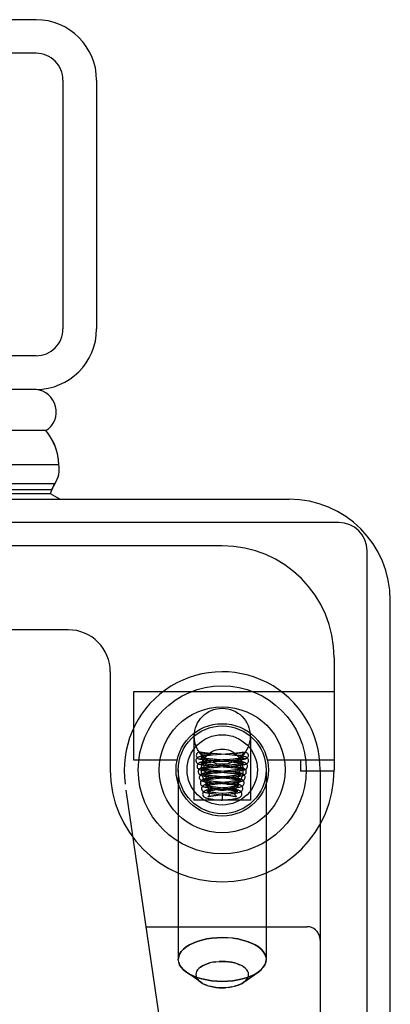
# Model space of a CAD drawing. Header units: inches. Extents: x 0 to 227, y 0 to 147.
# Tile 36 of 256: x 100.012 to 100.839, y 25.039 to 27.236. Entities that reach past the tile are written whole.
import ezdxf

# ---------------------------------------------------------------- set-up
doc = ezdxf.new("R2010")
doc.units = ezdxf.units.IN
doc.header["$LTSCALE"] = 12.466667
doc.header["$MEASUREMENT"] = 0
doc.linetypes.add('HIDDEN', pattern=[0.2, 0.1, -0.1])
doc.layers.get('0').update_dxf_attribs({"linetype": 'CONTINUOUS'})
doc.layers.add('RIGHTHAND_DOOR_ASSEMBLY', color=7, linetype='CONTINUOUS')

msp = doc.modelspace()

# ---------------------------------------------------------------- linework, layer by layer
at = {"color": 3, "linetype": 'Continuous'}
for p, q in [((99.1412, 26.1657), (100.6132, 26.1657)), ((100.8392, 8.3917), (100.8392, 25.9397))]:
    msp.add_line(p, q, dxfattribs=at)
at = {"color": 7, "linetype": 'Continuous'}
for p, q in [((100.7242, 26.1137), (99.1355, 26.1137)), ((100.7872, 8.2807), (100.7872, 26.0507))]:
    msp.add_line(p, q, dxfattribs=at)
at = {"color": 3, "linetype": 'Continuous'}
msp.add_arc((100.6132, 25.9397), 0.226, 0, 90, dxfattribs=at)
at = {"color": 7, "linetype": 'Continuous'}
msp.add_arc((100.7242, 26.0507), 0.063, 0, 90, dxfattribs=at)
at = {"layer": 'RIGHTHAND_DOOR_ASSEMBLY', "color": 3, "linetype": 'Continuous'}
for p, q in [((100.0484, 27.2357), (71.5059, 27.2357)), ((100.1834, 27.1007), (100.1834, 26.5457)), ((100.0484, 26.4107), (71.5059, 26.4107))]:
    msp.add_line(p, q, dxfattribs=at)
at = {"layer": 'RIGHTHAND_DOOR_ASSEMBLY', "color": 8, "linetype": 'HIDDEN'}
for p, q in [((100.0484, 27.1607), (71.5059, 27.1607)), ((100.1084, 27.1007), (100.1084, 26.5457)), ((100.0484, 26.4857), (71.5059, 26.4857)), ((100.4639, 26.0617), (99.3377, 26.0617)), ((100.1202, 25.8742), (99.4652, 25.8742)), ((100.7139, 25.8117), (100.7139, 25.5617)), ((100.2139, 25.7804), (100.2139, 25.5617)), ((100.7139, 25.7357), (100.2659, 25.7357)), ((100.2659, 25.7357), (100.2659, 25.5837)), ((100.4004, 25.6367), (100.4004, 25.4937)), ((100.5274, 25.6367), (100.5274, 25.4937)), ((100.4153, 25.6008), (100.4148, 25.6009)), ((100.4214, 25.5996), (100.4226, 25.5994)), ((100.4259, 25.5988), (100.4264, 25.5987)), ((100.4264, 25.5987), (100.4296, 25.5982)), ((100.4296, 25.5982), (100.4307, 25.598)), ((100.4307, 25.598), (100.4318, 25.5978)), ((100.4318, 25.5978), (100.4325, 25.5977)), ((100.4325, 25.5977), (100.4332, 25.5975)), ((100.4523, 25.5971), (100.4415, 25.5979)), ((100.4809, 25.5975), (100.4515, 25.5952)), ((100.4884, 25.5981), (100.4809, 25.5975)), ((100.4955, 25.5987), (100.4884, 25.5981)), ((100.4954, 25.5977), (100.4947, 25.5975)), ((100.4961, 25.5978), (100.4954, 25.5977)), ((100.4972, 25.598), (100.4961, 25.5978)), ((100.4987, 25.5982), (100.4972, 25.598)), ((100.5041, 25.5992), (100.4987, 25.5982)), ((100.5059, 25.5995), (100.5041, 25.5992)), ((100.5071, 25.5997), (100.5059, 25.5995)), ((100.5083, 25.5999), (100.5071, 25.5997)), ((100.5126, 25.6008), (100.5131, 25.6009)), ((100.2659, 25.5837), (100.3633, 25.5837)), ((100.4202, 25.5937), (100.4202, 25.5944)), ((100.4236, 25.5944), (100.4226, 25.5944)), ((100.4247, 25.5944), (100.4236, 25.5944)), ((100.4257, 25.5944), (100.4247, 25.5944)), ((100.4267, 25.5944), (100.4257, 25.5944)), ((100.4277, 25.5944), (100.4267, 25.5944)), ((100.4286, 25.5945), (100.4277, 25.5944)), ((100.4295, 25.5945), (100.4286, 25.5945)), ((100.4303, 25.5945), (100.4295, 25.5945)), ((100.4302, 25.5784), (100.4342, 25.5788)), ((100.431, 25.5946), (100.4303, 25.5945)), ((100.436, 25.5939), (100.4307, 25.5934)), ((100.4327, 25.5947), (100.4321, 25.5946)), ((100.4332, 25.5947), (100.4327, 25.5947)), ((100.4337, 25.5947), (100.4332, 25.5947)), ((100.4342, 25.5948), (100.4337, 25.5947)), ((100.4346, 25.5948), (100.4342, 25.5948)), ((100.4342, 25.5788), (100.4385, 25.5792)), ((100.4399, 25.5817), (100.4343, 25.5811)), ((100.435, 25.5948), (100.4346, 25.5948)), ((100.4354, 25.5949), (100.435, 25.5948)), ((100.4418, 25.5944), (100.436, 25.5939)), ((100.4374, 25.5833), (100.4436, 25.5828)), ((100.4385, 25.5792), (100.4433, 25.5796)), ((100.4459, 25.5822), (100.4399, 25.5817)), ((100.4515, 25.5952), (100.4418, 25.5944)), ((100.4508, 25.5847), (100.4428, 25.5854)), ((100.4433, 25.5796), (100.4512, 25.5802)), ((100.4436, 25.5828), (100.477, 25.5802)), ((100.4583, 25.5832), (100.4459, 25.5822)), ((100.4781, 25.5825), (100.4508, 25.5847)), ((100.48, 25.5949), (100.4523, 25.5971)), ((100.477, 25.5802), (100.485, 25.5796)), ((100.4842, 25.582), (100.4781, 25.5825)), ((100.4783, 25.5823), (100.4875, 25.5831)), ((100.4861, 25.5944), (100.48, 25.5949)), ((100.4884, 25.5857), (100.4811, 25.5851)), ((100.485, 25.5796), (100.4898, 25.5791)), ((100.4875, 25.5831), (100.4934, 25.5836)), ((100.4928, 25.5861), (100.4884, 25.5857)), ((100.4968, 25.5865), (100.4928, 25.5861)), ((100.4929, 25.5948), (100.4933, 25.5948)), ((100.4933, 25.5948), (100.4937, 25.5948)), ((100.4934, 25.5836), (100.499, 25.5841)), ((100.4937, 25.5948), (100.4942, 25.5947)), ((100.4942, 25.5947), (100.4947, 25.5947)), ((100.4947, 25.5947), (100.4952, 25.5947)), ((100.4952, 25.5947), (100.4958, 25.5946)), ((100.4958, 25.5946), (100.4965, 25.5946)), ((100.4965, 25.5946), (100.4972, 25.5945)), ((100.4972, 25.5945), (100.498, 25.5945)), ((100.498, 25.5945), (100.4989, 25.5945)), ((100.4989, 25.5945), (100.4998, 25.5945)), ((100.4998, 25.5945), (100.5007, 25.5944)), ((100.5022, 25.5944), (100.5032, 25.5944)), ((100.5032, 25.5944), (100.5043, 25.5944)), ((100.5043, 25.5944), (100.5053, 25.5944)), ((100.5053, 25.5944), (100.5063, 25.5944)), ((100.5077, 25.5937), (100.5077, 25.5944)), ((100.5646, 25.5837), (100.7139, 25.5837)), ((100.6389, 25.5837), (100.6389, 25.5587)), ((100.3659, 25.5617), (100.3659, 25.1386)), ((100.4342, 25.5712), (100.4394, 25.5707)), ((100.4348, 25.5662), (100.4395, 25.5667)), ((100.443, 25.5693), (100.4371, 25.5688)), ((100.4371, 25.5538), (100.4413, 25.5542)), ((100.4432, 25.573), (100.4386, 25.5734)), ((100.4394, 25.5707), (100.445, 25.5703)), ((100.4395, 25.5667), (100.4446, 25.5671)), ((100.446, 25.557), (100.4401, 25.5564)), ((100.4413, 25.5542), (100.4458, 25.5547)), ((100.4492, 25.5699), (100.443, 25.5693)), ((100.4508, 25.5723), (100.4432, 25.573)), ((100.4446, 25.5671), (100.4533, 25.5679)), ((100.445, 25.5703), (100.474, 25.5679)), ((100.4458, 25.5547), (100.4534, 25.5553)), ((100.4521, 25.5576), (100.446, 25.557)), ((100.4467, 25.5577), (100.4746, 25.5553)), ((100.4777, 25.57), (100.4508, 25.5723)), ((100.4754, 25.5597), (100.4521, 25.5576)), ((100.474, 25.5679), (100.4832, 25.5671)), ((100.4829, 25.5604), (100.4754, 25.5597)), ((100.4861, 25.5731), (100.4787, 25.5724)), ((100.4811, 25.5701), (100.4893, 25.5708)), ((100.4821, 25.5578), (100.4878, 25.5583)), ((100.4875, 25.5608), (100.4829, 25.5604)), ((100.4906, 25.5735), (100.4861, 25.5731)), ((100.4917, 25.5613), (100.4875, 25.5608)), ((100.4878, 25.5583), (100.4931, 25.5588)), ((100.4893, 25.5708), (100.4943, 25.5713)), ((100.4947, 25.5739), (100.4906, 25.5735)), ((100.4943, 25.5713), (100.4988, 25.5717)), ((100.5619, 25.5617), (100.5619, 25.1386)), ((100.7139, 25.5587), (100.6389, 25.5587)), ((100.6827, 25.5617), (100.6827, 23.8448)), ((100.4398, 25.5414), (100.4443, 25.5419)), ((100.4416, 25.5458), (100.4468, 25.5453)), ((100.4464, 25.5479), (100.442, 25.5483)), ((100.4482, 25.5446), (100.4428, 25.5441)), ((100.4443, 25.5419), (100.4493, 25.5424)), ((100.4488, 25.5352), (100.4444, 25.5357)), ((100.4445, 25.5331), (100.4503, 25.5325)), ((100.45, 25.5322), (100.4446, 25.5316)), ((100.4512, 25.5474), (100.4464, 25.5479)), ((100.4468, 25.5453), (100.4735, 25.5429)), ((100.4566, 25.5455), (100.4482, 25.5446)), ((100.4535, 25.5347), (100.4488, 25.5352)), ((100.4493, 25.5424), (100.4575, 25.5432)), ((100.4583, 25.5331), (100.45, 25.5322)), ((100.4503, 25.5325), (100.4723, 25.5304)), ((100.4763, 25.545), (100.4512, 25.5474)), ((100.453, 25.5302), (100.4776, 25.5325)), ((100.4749, 25.5326), (100.4535, 25.5347)), ((100.4715, 25.5344), (100.4583, 25.5331)), ((100.4786, 25.5351), (100.4715, 25.5344)), ((100.4806, 25.5478), (100.4732, 25.547)), ((100.4735, 25.5429), (100.4807, 25.5422)), ((100.4776, 25.5325), (100.4834, 25.5331)), ((100.4829, 25.5356), (100.4786, 25.5351)), ((100.4851, 25.5482), (100.4806, 25.5478)), ((100.4807, 25.5422), (100.485, 25.5418)), ((100.4817, 25.5453), (100.4873, 25.5459)), ((100.4869, 25.5361), (100.4829, 25.5356)), ((100.4834, 25.5331), (100.4887, 25.5337)), ((100.4892, 25.5487), (100.4851, 25.5482)), ((100.4873, 25.5459), (100.4925, 25.5464)), ((100.4308, 24.2831), (100.2475, 25.5299)), ((100.4428, 25.5291), (100.4476, 25.5296)), ((100.4437, 25.5166), (100.4476, 25.517)), ((100.4532, 25.52), (100.4475, 25.5194)), ((100.4476, 25.5296), (100.453, 25.5302)), ((100.4476, 25.517), (100.4518, 25.5175)), ((100.4493, 25.5202), (100.4724, 25.5179)), ((100.4547, 25.5222), (100.4495, 25.5227)), ((100.4518, 25.5175), (100.4586, 25.5182)), ((100.4727, 25.5202), (100.4547, 25.5222)), ((100.4639, 25.5087), (100.4547, 25.5097)), ((100.474, 25.5098), (100.4639, 25.5087)), ((100.4723, 25.5304), (100.4752, 25.5301)), ((100.4724, 25.5179), (100.4775, 25.5173)), ((100.4736, 25.5197), (100.4815, 25.5205)), ((100.4783, 25.5103), (100.474, 25.5098)), ((100.4752, 25.5301), (100.4806, 25.5296)), ((100.4806, 25.523), (100.4757, 25.5224)), ((100.4823, 25.5108), (100.4783, 25.5103)), ((100.4815, 25.5205), (100.4866, 25.5211)), ((100.5274, 25.4937), (100.4004, 25.4937)), ((100.4495, 25.5046), (100.454, 25.5051)), ((100.4506, 25.5077), (100.4706, 25.5055)), ((100.452, 25.4951), (100.4618, 25.494)), ((100.454, 25.5051), (100.4614, 25.506)), ((100.4618, 25.494), (100.4639, 25.4937)), ((100.4639, 25.5087), (100.4639, 25.4937)), ((100.4639, 25.4937), (100.4766, 25.4952)), ((100.4706, 25.5055), (100.4757, 25.5049)), ((100.4777, 25.5077), (100.483, 25.5083)), ((100.2943, 25.2117), (100.6527, 25.2117)), ((100.4639, 25.1876), (100.4758, 25.1872)), ((100.4639, 25.1343), (100.4568, 25.1341)), ((100.4975, 25.1291), (100.5031, 25.1269)), ((100.5507, 25.1158), (100.544, 25.1103)), ((100.4158, 25.0878), (100.3839, 25.1103)), ((100.5121, 25.0878), (100.544, 25.1103)), ((100.4198, 25.0852), (100.4158, 25.0878)), ((100.4304, 25.0805), (100.4248, 25.0827)), ((100.4639, 25.0753), (100.4711, 25.0755)), ((100.5162, 25.0911), (100.5121, 25.0878))]:
    msp.add_line(p, q, dxfattribs=at)
at = {"layer": 'RIGHTHAND_DOOR_ASSEMBLY', "color": 7, "linetype": 'Continuous'}
for p, q in [((100.0704, 26.3186), (85.7792, 26.3186)), ((85.7792, 26.2434), (100.0988, 26.2434)), ((100.0899, 26.2), (85.7792, 26.2)), ((100.0831, 26.1863), (100.0854, 26.1905)), ((100.0854, 26.1905), (100.0867, 26.1931)), ((100.0867, 26.1931), (100.0881, 26.1961)), ((100.0881, 26.1961), (100.0899, 26.2)), ((100.0831, 26.1863), (85.7792, 26.1863)), ((100.0808, 26.1776), (85.7792, 26.1776)), ((100.1015, 26.1657), (100.0808, 26.1776))]:
    msp.add_line(p, q, dxfattribs=at)
msp.add_lwpolyline([(100.0988, 26.2434), (100.0985, 26.2512), (100.0976, 26.259), (100.0962, 26.2667), (100.0942, 26.2744), (100.0916, 26.2821), (100.0884, 26.2896), (100.0848, 26.297), (100.0805, 26.3044), (100.0757, 26.3116), (100.0704, 26.3186)], dxfattribs=at)
at = {"layer": 'RIGHTHAND_DOOR_ASSEMBLY', "color": 8, "linetype": 'HIDDEN'}
for points in [[(100.4148, 25.6009), (100.4136, 25.6011), (100.412, 25.6011), (100.4104, 25.6006), (100.4089, 25.5998), (100.4077, 25.5986), (100.4067, 25.5971), (100.4062, 25.5955), (100.4059, 25.5937)], [(100.4415, 25.5979), (100.4346, 25.5985), (100.4313, 25.5988), (100.4281, 25.5991), (100.4252, 25.5994), (100.4224, 25.5998), (100.4199, 25.6001), (100.4176, 25.6004), (100.4158, 25.6007), (100.4148, 25.601)], [(100.4153, 25.6008), (100.4159, 25.6007), (100.4165, 25.6005), (100.4171, 25.6004), (100.4177, 25.6003), (100.4183, 25.6001), (100.4189, 25.6), (100.4196, 25.5999), (100.4202, 25.5998), (100.4214, 25.5996)], [(100.4153, 25.6008), (100.4164, 25.5991), (100.4176, 25.5975), (100.4189, 25.5959), (100.4202, 25.5944)], [(100.4226, 25.5994), (100.4232, 25.5993), (100.4259, 25.5988)], [(100.4332, 25.5975), (100.4338, 25.5974), (100.4341, 25.5973), (100.4344, 25.5973), (100.4348, 25.5972), (100.4351, 25.5971), (100.4354, 25.5971), (100.4357, 25.597), (100.436, 25.5969), (100.4362, 25.5969), (100.4365, 25.5968), (100.4368, 25.5967), (100.437, 25.5966), (100.4373, 25.5966), (100.4375, 25.5965), (100.4377, 25.5964), (100.438, 25.5963), (100.4382, 25.5962), (100.4384, 25.5961), (100.4385, 25.596), (100.4386, 25.5958), (100.4386, 25.5957), (100.4385, 25.5956), (100.4384, 25.5955), (100.4382, 25.5954), (100.438, 25.5954), (100.4379, 25.5953), (100.4377, 25.5953), (100.4376, 25.5952), (100.4374, 25.5952), (100.4373, 25.5952), (100.4371, 25.5951), (100.437, 25.5951), (100.4369, 25.5951), (100.4367, 25.5951), (100.4366, 25.595), (100.4364, 25.595), (100.4363, 25.595), (100.4361, 25.595), (100.436, 25.595), (100.4358, 25.5949), (100.4357, 25.5949), (100.4355, 25.5949), (100.4354, 25.5949)], [(100.4938, 25.5973), (100.4935, 25.5973), (100.4931, 25.5972), (100.4928, 25.5971), (100.4925, 25.5971), (100.4922, 25.597), (100.4919, 25.5969), (100.4917, 25.5969), (100.4914, 25.5968), (100.4911, 25.5967), (100.4909, 25.5966), (100.4906, 25.5966), (100.4904, 25.5965), (100.4902, 25.5964), (100.4899, 25.5963), (100.4897, 25.5962), (100.4895, 25.5961), (100.4894, 25.596), (100.4893, 25.5958), (100.4893, 25.5957), (100.4894, 25.5956), (100.4895, 25.5955), (100.4897, 25.5954), (100.4899, 25.5954), (100.49, 25.5953), (100.4902, 25.5953), (100.4903, 25.5952), (100.4905, 25.5952), (100.4906, 25.5952), (100.4908, 25.5951), (100.4909, 25.5951), (100.491, 25.5951), (100.4912, 25.5951), (100.4913, 25.595), (100.4915, 25.595), (100.4916, 25.595), (100.4918, 25.595), (100.4919, 25.595), (100.4921, 25.5949), (100.4922, 25.5949), (100.4924, 25.5949), (100.4925, 25.5949), (100.4929, 25.5948)], [(100.4947, 25.5975), (100.4944, 25.5975), (100.4938, 25.5973)], [(100.5131, 25.601), (100.512, 25.6007), (100.5102, 25.6004), (100.5078, 25.6001), (100.5051, 25.5997), (100.5021, 25.5994), (100.4989, 25.599), (100.4955, 25.5987)], [(100.5126, 25.6008), (100.5115, 25.5991), (100.5103, 25.5975), (100.509, 25.5959), (100.5077, 25.5944)], [(100.5126, 25.6008), (100.512, 25.6007), (100.5114, 25.6005), (100.5108, 25.6004), (100.5102, 25.6003), (100.5096, 25.6001), (100.509, 25.6), (100.5083, 25.5999)], [(100.5131, 25.6009), (100.5143, 25.6011), (100.5159, 25.6011), (100.5175, 25.6006), (100.519, 25.5998), (100.5202, 25.5986), (100.5212, 25.5971), (100.5217, 25.5955), (100.522, 25.5937)], [(100.4307, 25.5934), (100.4283, 25.5932), (100.4261, 25.5929), (100.424, 25.5927), (100.422, 25.5924), (100.4202, 25.5922), (100.4185, 25.592), (100.417, 25.5917), (100.4157, 25.5915), (100.4144, 25.5912), (100.4133, 25.591), (100.4122, 25.5907), (100.4112, 25.5903), (100.4102, 25.5899), (100.4091, 25.5893), (100.408, 25.5885), (100.4068, 25.5873), (100.4059, 25.5857), (100.4053, 25.584), (100.4052, 25.5825)], [(100.4052, 25.5825), (100.4053, 25.5815), (100.4058, 25.5797), (100.4066, 25.5781), (100.4077, 25.5768), (100.4088, 25.5759), (100.4098, 25.5753), (100.4108, 25.5748), (100.4117, 25.5745), (100.4127, 25.5742), (100.4137, 25.5739), (100.4148, 25.5737), (100.416, 25.5735), (100.4173, 25.5732), (100.4187, 25.573), (100.4202, 25.5728), (100.4219, 25.5726), (100.4236, 25.5723), (100.4255, 25.5721), (100.4275, 25.5719), (100.4296, 25.5717), (100.4342, 25.5712)], [(100.4059, 25.5937), (100.4062, 25.5917), (100.4069, 25.59), (100.408, 25.5884), (100.4095, 25.5872), (100.4112, 25.5865), (100.4115, 25.5864)], [(100.4343, 25.5811), (100.4317, 25.5809), (100.4293, 25.5806), (100.427, 25.5803), (100.4249, 25.5801), (100.423, 25.5798), (100.4212, 25.5795), (100.4197, 25.5793), (100.4182, 25.579), (100.417, 25.5788), (100.4158, 25.5785), (100.4147, 25.5782), (100.4137, 25.5778), (100.4126, 25.5774), (100.4115, 25.5768), (100.4104, 25.5759), (100.4093, 25.5747), (100.4084, 25.5732), (100.4078, 25.5714), (100.4077, 25.57)], [(100.4115, 25.5864), (100.4131, 25.5862), (100.4149, 25.5865), (100.4166, 25.5872), (100.4181, 25.5884), (100.4192, 25.59), (100.4199, 25.5917), (100.4202, 25.5937)], [(100.4115, 25.5864), (100.4122, 25.5863), (100.414, 25.5859), (100.416, 25.5856), (100.4182, 25.5853), (100.4205, 25.585), (100.423, 25.5847), (100.4257, 25.5844), (100.4285, 25.5841), (100.4314, 25.5838), (100.4374, 25.5833)], [(100.4169, 25.5885), (100.4167, 25.5886), (100.4165, 25.5886), (100.4166, 25.5886), (100.4169, 25.5885), (100.4175, 25.5881), (100.4182, 25.5874), (100.4191, 25.5863), (100.4197, 25.5849), (100.4201, 25.5834), (100.4202, 25.5825)], [(100.4202, 25.5825), (100.4201, 25.5812), (100.4196, 25.5797), (100.4189, 25.5784), (100.418, 25.5775), (100.4173, 25.5768), (100.4168, 25.5765), (100.4165, 25.5764), (100.4165, 25.5764)], [(100.4165, 25.5764), (100.4165, 25.5764), (100.4167, 25.5764), (100.4171, 25.5766), (100.4177, 25.5767), (100.4184, 25.5768), (100.4192, 25.577), (100.4202, 25.5771), (100.4212, 25.5773), (100.4224, 25.5775), (100.4238, 25.5777), (100.4252, 25.5778), (100.4268, 25.578), (100.4284, 25.5782), (100.4302, 25.5784)], [(100.4358, 25.586), (100.4316, 25.5864), (100.4297, 25.5866), (100.4279, 25.5868), (100.4262, 25.587), (100.4247, 25.5872), (100.4232, 25.5874), (100.4219, 25.5876), (100.4208, 25.5878), (100.4197, 25.5879), (100.4188, 25.5881), (100.4181, 25.5882), (100.4174, 25.5884), (100.417, 25.5885), (100.4169, 25.5885)], [(100.4194, 25.576), (100.4192, 25.576), (100.4191, 25.5761), (100.4192, 25.5761), (100.4195, 25.5759), (100.42, 25.5755), (100.4208, 25.5748), (100.4216, 25.5738), (100.4223, 25.5724), (100.4226, 25.5708), (100.4227, 25.57)], [(100.4386, 25.5734), (100.4344, 25.5738), (100.4325, 25.574), (100.4306, 25.5742), (100.4289, 25.5744), (100.4274, 25.5746), (100.4259, 25.5748), (100.4246, 25.575), (100.4234, 25.5752), (100.4223, 25.5754), (100.4214, 25.5755), (100.4207, 25.5757), (100.42, 25.5758), (100.4195, 25.576), (100.4194, 25.576)], [(100.4226, 25.5944), (100.4216, 25.5944), (100.4211, 25.5944), (100.4206, 25.5944), (100.4202, 25.5944)], [(100.4321, 25.5946), (100.4314, 25.5946), (100.431, 25.5946)], [(100.4428, 25.5854), (100.438, 25.5858), (100.4358, 25.586)], [(100.4512, 25.5802), (100.4659, 25.5814), (100.4783, 25.5823)], [(100.4811, 25.5851), (100.4673, 25.5839), (100.4644, 25.5837), (100.4583, 25.5832)], [(100.5202, 25.57), (100.5201, 25.5715), (100.5195, 25.5732), (100.5186, 25.5747), (100.5175, 25.576), (100.5163, 25.5768), (100.5153, 25.5774), (100.5142, 25.5778), (100.5132, 25.5782), (100.5122, 25.5785), (100.5111, 25.5787), (100.5099, 25.579), (100.5085, 25.5792), (100.5071, 25.5795), (100.5055, 25.5797), (100.5038, 25.58), (100.5019, 25.5802), (100.4999, 25.5804), (100.4976, 25.5807), (100.4953, 25.581), (100.4927, 25.5812), (100.49, 25.5815), (100.4842, 25.582)], [(100.5227, 25.5825), (100.5226, 25.5839), (100.522, 25.5856), (100.5211, 25.5872), (100.52, 25.5884), (100.5189, 25.5892), (100.5179, 25.5898), (100.5169, 25.5903), (100.5159, 25.5906), (100.5149, 25.5909), (100.5138, 25.5912), (100.5127, 25.5914), (100.5114, 25.5916), (100.5101, 25.5919), (100.5086, 25.5921), (100.5069, 25.5923), (100.5052, 25.5925), (100.5033, 25.5928), (100.5012, 25.593), (100.499, 25.5932), (100.4967, 25.5935), (100.4943, 25.5937), (100.4917, 25.5939), (100.4861, 25.5944)], [(100.4898, 25.5791), (100.4942, 25.5787), (100.4963, 25.5785), (100.4982, 25.5783), (100.5001, 25.5781), (100.5018, 25.5779), (100.5034, 25.5777), (100.5048, 25.5776), (100.5062, 25.5774), (100.5074, 25.5772), (100.5084, 25.577), (100.5093, 25.5769), (100.5101, 25.5767), (100.5107, 25.5766), (100.5109, 25.5765)], [(100.5088, 25.5761), (100.5088, 25.5761), (100.5086, 25.576), (100.5083, 25.5759), (100.5077, 25.5758), (100.507, 25.5756), (100.5062, 25.5755), (100.5052, 25.5753), (100.5041, 25.5751), (100.5028, 25.5749), (100.5014, 25.5747), (100.4999, 25.5746), (100.4983, 25.5744), (100.4965, 25.5741), (100.4947, 25.5739)], [(100.5114, 25.5886), (100.5114, 25.5886), (100.5112, 25.5886), (100.5109, 25.5885), (100.5105, 25.5884), (100.5099, 25.5883), (100.5091, 25.5881), (100.5082, 25.5879), (100.5072, 25.5878), (100.5061, 25.5876), (100.5048, 25.5874), (100.5034, 25.5873), (100.5019, 25.5871), (100.5003, 25.5869), (100.4986, 25.5867), (100.4968, 25.5865)], [(100.4988, 25.5717), (100.5009, 25.572), (100.5029, 25.5722), (100.5047, 25.5724), (100.5064, 25.5726), (100.508, 25.5728), (100.5095, 25.573), (100.5108, 25.5733), (100.5121, 25.5735), (100.5133, 25.5737), (100.5144, 25.574), (100.5154, 25.5742), (100.5163, 25.5745), (100.5172, 25.5749), (100.5182, 25.5753), (100.5192, 25.576), (100.5203, 25.5769), (100.5213, 25.5781), (100.5222, 25.5798), (100.5226, 25.5816), (100.5227, 25.5825)], [(100.499, 25.5841), (100.5017, 25.5843), (100.5042, 25.5846), (100.5066, 25.5849), (100.5088, 25.5852), (100.5109, 25.5854), (100.5128, 25.5857), (100.5145, 25.586), (100.5161, 25.5863), (100.5164, 25.5864)], [(100.5007, 25.5944), (100.5012, 25.5944), (100.5022, 25.5944)], [(100.5052, 25.57), (100.5053, 25.5709), (100.5057, 25.5725), (100.5064, 25.5739), (100.5072, 25.5749), (100.5079, 25.5756), (100.5085, 25.5759), (100.5088, 25.5761), (100.5088, 25.5761)], [(100.5063, 25.5944), (100.5068, 25.5944), (100.5073, 25.5944), (100.5077, 25.5944)], [(100.5164, 25.5864), (100.5148, 25.5862), (100.513, 25.5865), (100.5113, 25.5872), (100.5098, 25.5884), (100.5087, 25.59), (100.508, 25.5917), (100.5077, 25.5937)], [(100.5077, 25.5825), (100.5078, 25.5833), (100.5081, 25.5849), (100.5088, 25.5863), (100.5097, 25.5874), (100.5104, 25.5881), (100.511, 25.5884), (100.5113, 25.5886), (100.5114, 25.5886)], [(100.5109, 25.5765), (100.5111, 25.5765), (100.5114, 25.5764), (100.5114, 25.5764), (100.5111, 25.5765), (100.5106, 25.5768), (100.5099, 25.5774), (100.5091, 25.5784), (100.5083, 25.5797), (100.5078, 25.5812), (100.5077, 25.5825)], [(100.522, 25.5937), (100.5217, 25.5917), (100.521, 25.59), (100.5199, 25.5884), (100.5184, 25.5872), (100.5167, 25.5865), (100.5164, 25.5864)], [(100.4077, 25.57), (100.4078, 25.5691), (100.4082, 25.5673), (100.409, 25.5657), (100.4101, 25.5644), (100.4112, 25.5634), (100.4123, 25.5628), (100.4132, 25.5623), (100.4142, 25.562), (100.4153, 25.5617), (100.4163, 25.5614), (100.4175, 25.5611), (100.4188, 25.5609), (100.4202, 25.5606), (100.4218, 25.5604), (100.4235, 25.5601), (100.4255, 25.5599), (100.4276, 25.5596), (100.4299, 25.5593), (100.4323, 25.5591), (100.4349, 25.5588), (100.4377, 25.5585), (100.4406, 25.5582), (100.4467, 25.5577)], [(100.4371, 25.5688), (100.4344, 25.5685), (100.4318, 25.5682), (100.4294, 25.5679), (100.4272, 25.5676), (100.4252, 25.5673), (100.4234, 25.567), (100.4217, 25.5668), (100.4203, 25.5665), (100.4189, 25.5662), (100.4177, 25.5659), (100.4166, 25.5655), (100.4155, 25.5651), (100.4144, 25.5645), (100.4132, 25.5637), (100.4121, 25.5626), (100.4111, 25.561), (100.4104, 25.5593), (100.4102, 25.5575)], [(100.4102, 25.5575), (100.4103, 25.5566), (100.4107, 25.5548), (100.4116, 25.5531), (100.4126, 25.5518), (100.4137, 25.5509), (100.4148, 25.5503), (100.4157, 25.5498), (100.4167, 25.5495), (100.4177, 25.5491), (100.4188, 25.5488), (100.42, 25.5486), (100.4214, 25.5483), (100.4228, 25.548), (100.4244, 25.5478), (100.4261, 25.5475), (100.428, 25.5473), (100.43, 25.547), (100.4321, 25.5468), (100.4343, 25.5465), (100.4367, 25.5463), (100.4416, 25.5458)], [(100.4401, 25.5564), (100.4374, 25.5561), (100.4348, 25.5558), (100.4324, 25.5555), (100.4301, 25.5552), (100.428, 25.555), (100.4261, 25.5547), (100.4244, 25.5544), (100.4229, 25.5541), (100.4216, 25.5538), (100.4203, 25.5534), (100.4192, 25.5531), (100.418, 25.5526), (100.4169, 25.552), (100.4157, 25.5512), (100.4146, 25.55), (100.4136, 25.5485), (100.4129, 25.5468), (100.4127, 25.545)], [(100.4227, 25.57), (100.4226, 25.5687), (100.4221, 25.5672), (100.4214, 25.5659), (100.4205, 25.565), (100.4198, 25.5644), (100.4193, 25.564), (100.4191, 25.5639), (100.4191, 25.5639)], [(100.4191, 25.5639), (100.4191, 25.5639), (100.4194, 25.564), (100.4198, 25.5641), (100.4204, 25.5643), (100.4212, 25.5644), (100.4221, 25.5646), (100.4232, 25.5648), (100.4245, 25.565), (100.4258, 25.5652), (100.4273, 25.5654), (100.429, 25.5656), (100.4308, 25.5658), (100.4328, 25.566), (100.4348, 25.5662)], [(100.4252, 25.5575), (100.4251, 25.5562), (100.4246, 25.5547), (100.4239, 25.5534), (100.423, 25.5525), (100.4223, 25.5519), (100.4218, 25.5516), (100.4216, 25.5515), (100.4216, 25.5515)], [(100.4216, 25.5515), (100.4217, 25.5515), (100.422, 25.5516), (100.4224, 25.5517), (100.4231, 25.5519), (100.4239, 25.552), (100.4248, 25.5522), (100.4259, 25.5524), (100.4272, 25.5526), (100.4285, 25.5528), (100.43, 25.553), (100.4316, 25.5532), (100.4333, 25.5534), (100.4352, 25.5536), (100.4371, 25.5538)], [(100.4221, 25.5634), (100.4219, 25.5635), (100.4217, 25.5635), (100.4217, 25.5635), (100.4219, 25.5634), (100.4225, 25.5631), (100.4232, 25.5624), (100.424, 25.5614), (100.4247, 25.56), (100.4251, 25.5584), (100.4252, 25.5575)], [(100.4435, 25.5605), (100.4389, 25.561), (100.4368, 25.5612), (100.4348, 25.5614), (100.4329, 25.5617), (100.4312, 25.5619), (100.4296, 25.5621), (100.4281, 25.5623), (100.4267, 25.5625), (100.4255, 25.5627), (100.4245, 25.5629), (100.4236, 25.5631), (100.4229, 25.5632), (100.4223, 25.5634), (100.4221, 25.5634)], [(100.4538, 25.5596), (100.4459, 25.5603), (100.4435, 25.5605)], [(100.4787, 25.5724), (100.4647, 25.5712), (100.4492, 25.5699)], [(100.4533, 25.5679), (100.4657, 25.5689), (100.4811, 25.5701)], [(100.4534, 25.5553), (100.4673, 25.5565), (100.4821, 25.5578)], [(100.4814, 25.5571), (100.4783, 25.5574), (100.4538, 25.5596)], [(100.4746, 25.5553), (100.4826, 25.5546), (100.4851, 25.5544)], [(100.5177, 25.5575), (100.5176, 25.5589), (100.517, 25.5607), (100.5161, 25.5622), (100.515, 25.5634), (100.5139, 25.5643), (100.5128, 25.5649), (100.5117, 25.5654), (100.5107, 25.5657), (100.5096, 25.566), (100.5085, 25.5663), (100.5072, 25.5666), (100.5059, 25.5668), (100.5044, 25.5671), (100.5028, 25.5673), (100.501, 25.5676), (100.499, 25.5678), (100.4969, 25.5681), (100.4946, 25.5684), (100.4921, 25.5686), (100.4895, 25.5689), (100.4867, 25.5692), (100.4838, 25.5694), (100.4777, 25.57)], [(100.5152, 25.545), (100.515, 25.5466), (100.5144, 25.5483), (100.5135, 25.5499), (100.5123, 25.5511), (100.5112, 25.5519), (100.51, 25.5526), (100.5089, 25.553), (100.5078, 25.5534), (100.5067, 25.5537), (100.5054, 25.554), (100.5041, 25.5542), (100.5026, 25.5545), (100.5009, 25.5548), (100.4991, 25.5551), (100.4971, 25.5553), (100.4949, 25.5556), (100.4926, 25.5559), (100.49, 25.5562), (100.4873, 25.5565), (100.4814, 25.5571)], [(100.4832, 25.5671), (100.4886, 25.5666), (100.4912, 25.5664), (100.4935, 25.5662), (100.4957, 25.5659), (100.4977, 25.5657), (100.4995, 25.5655), (100.5012, 25.5653), (100.5028, 25.5651), (100.5041, 25.5649), (100.5053, 25.5647), (100.5064, 25.5645), (100.5072, 25.5643), (100.5079, 25.5642), (100.5081, 25.5641)], [(100.4851, 25.5544), (100.4897, 25.5539), (100.4918, 25.5537), (100.4938, 25.5535), (100.4957, 25.5532), (100.4975, 25.553), (100.4991, 25.5528), (100.5006, 25.5526), (100.5019, 25.5524), (100.503, 25.5522), (100.504, 25.552), (100.5049, 25.5518), (100.5055, 25.5517), (100.5057, 25.5516)], [(100.5062, 25.5635), (100.5062, 25.5635), (100.5061, 25.5635), (100.5057, 25.5634), (100.5051, 25.5632), (100.5044, 25.5631), (100.5035, 25.5629), (100.5025, 25.5627), (100.5013, 25.5625), (100.5, 25.5623), (100.4986, 25.5621), (100.4971, 25.5619), (100.4954, 25.5617), (100.4936, 25.5615), (100.4917, 25.5613)], [(100.4925, 25.5464), (100.4949, 25.5467), (100.4972, 25.5469), (100.4993, 25.5472), (100.5012, 25.5475), (100.503, 25.5477), (100.5047, 25.548), (100.5062, 25.5482), (100.5075, 25.5485), (100.5088, 25.5488), (100.5099, 25.5491), (100.511, 25.5494), (100.512, 25.5497), (100.513, 25.5502), (100.514, 25.5508), (100.5151, 25.5517), (100.5162, 25.553), (100.5171, 25.5546), (100.5176, 25.5565), (100.5177, 25.5575)], [(100.4931, 25.5588), (100.4956, 25.5591), (100.498, 25.5593), (100.5002, 25.5596), (100.5022, 25.5598), (100.5041, 25.5601), (100.5059, 25.5603), (100.5075, 25.5606), (100.509, 25.5608), (100.5103, 25.5611), (100.5115, 25.5614), (100.5126, 25.5616), (100.5136, 25.5619), (100.5146, 25.5623), (100.5156, 25.5628), (100.5167, 25.5634), (100.5178, 25.5643), (100.5188, 25.5656), (100.5197, 25.5672), (100.5201, 25.5691), (100.5202, 25.57)], [(100.5027, 25.5575), (100.5028, 25.5584), (100.5031, 25.5599), (100.5038, 25.5613), (100.5046, 25.5623), (100.5054, 25.563), (100.5059, 25.5634), (100.5062, 25.5635), (100.5062, 25.5635)], [(100.5057, 25.5516), (100.506, 25.5516), (100.5062, 25.5515), (100.5063, 25.5515), (100.506, 25.5516), (100.5055, 25.5519), (100.5048, 25.5525), (100.504, 25.5535), (100.5033, 25.5548), (100.5028, 25.5563), (100.5027, 25.5575)], [(100.5081, 25.5641), (100.5085, 25.564), (100.5088, 25.5639), (100.5088, 25.5639), (100.5086, 25.564), (100.5081, 25.5643), (100.5074, 25.5649), (100.5066, 25.5659), (100.5058, 25.5672), (100.5053, 25.5687), (100.5052, 25.57)], [(100.4127, 25.545), (100.4127, 25.5441), (100.4132, 25.5423), (100.414, 25.5407), (100.4151, 25.5394), (100.4162, 25.5384), (100.4172, 25.5378), (100.4182, 25.5373), (100.4192, 25.5369), (100.4202, 25.5366), (100.4213, 25.5363), (100.4225, 25.536), (100.4239, 25.5358), (100.4253, 25.5355), (100.4269, 25.5352), (100.4285, 25.535), (100.4304, 25.5347), (100.4323, 25.5345), (100.4345, 25.5342), (100.4367, 25.5339), (100.4392, 25.5337), (100.4445, 25.5331)], [(100.4428, 25.5441), (100.4402, 25.5438), (100.4378, 25.5435), (100.4355, 25.5432), (100.4334, 25.5429), (100.4314, 25.5427), (100.4296, 25.5424), (100.4279, 25.5421), (100.4263, 25.5418), (100.4249, 25.5415), (100.4237, 25.5412), (100.4225, 25.5409), (100.4215, 25.5405), (100.4204, 25.5401), (100.4194, 25.5396), (100.4183, 25.5388), (100.4172, 25.5377), (100.4161, 25.5362), (100.4154, 25.5343), (100.4152, 25.5325)], [(100.4152, 25.5325), (100.4152, 25.5317), (100.4157, 25.5299), (100.4165, 25.5282), (100.4176, 25.5269), (100.4187, 25.5259), (100.4199, 25.5252), (100.421, 25.5247), (100.4221, 25.5243), (100.4232, 25.5239), (100.4245, 25.5236), (100.4258, 25.5233), (100.4274, 25.523), (100.4291, 25.5227), (100.431, 25.5224), (100.433, 25.5221), (100.4353, 25.5218), (100.4378, 25.5215), (100.4405, 25.5212), (100.4433, 25.5208), (100.4493, 25.5202)], [(100.4446, 25.5316), (100.4421, 25.5313), (100.4396, 25.531), (100.4373, 25.5307), (100.4351, 25.5304), (100.4331, 25.5301), (100.4313, 25.5298), (100.4296, 25.5295), (100.428, 25.5292), (100.4266, 25.5289), (100.4253, 25.5285), (100.4242, 25.5281), (100.4231, 25.5277), (100.4219, 25.5271), (100.4208, 25.5263), (100.4195, 25.5251), (100.4185, 25.5234), (100.4178, 25.5215), (100.4177, 25.52)], [(100.4246, 25.5509), (100.4244, 25.5509), (100.4242, 25.551), (100.4243, 25.551), (100.4245, 25.5508), (100.4251, 25.5505), (100.4258, 25.5498), (100.4266, 25.5488), (100.4273, 25.5474), (100.4276, 25.5458), (100.4277, 25.545)], [(100.4277, 25.545), (100.4276, 25.5437), (100.4271, 25.5422), (100.4263, 25.5409), (100.4255, 25.5399), (100.4248, 25.5394), (100.4243, 25.5391), (100.4242, 25.539), (100.4242, 25.539)], [(100.4242, 25.539), (100.4243, 25.5391), (100.4246, 25.5392), (100.4252, 25.5393), (100.426, 25.5395), (100.4269, 25.5397), (100.428, 25.5399), (100.4292, 25.5401), (100.4307, 25.5403), (100.4322, 25.5405), (100.4339, 25.5407), (100.4357, 25.541), (100.4377, 25.5412), (100.4398, 25.5414)], [(100.442, 25.5483), (100.438, 25.5488), (100.4361, 25.549), (100.4344, 25.5492), (100.4328, 25.5494), (100.4313, 25.5496), (100.43, 25.5498), (100.4287, 25.55), (100.4276, 25.5502), (100.4267, 25.5504), (100.4259, 25.5506), (100.4252, 25.5507), (100.4247, 25.5508), (100.4246, 25.5509)], [(100.4302, 25.5325), (100.4301, 25.5313), (100.4296, 25.5299), (100.4289, 25.5286), (100.4281, 25.5276), (100.4274, 25.527), (100.4269, 25.5267), (100.4267, 25.5266), (100.4268, 25.5266)], [(100.4272, 25.5383), (100.427, 25.5384), (100.4268, 25.5384), (100.4268, 25.5384), (100.4271, 25.5383), (100.4276, 25.538), (100.4282, 25.5373), (100.429, 25.5363), (100.4297, 25.535), (100.4301, 25.5334), (100.4302, 25.5325)], [(100.4444, 25.5357), (100.4405, 25.5361), (100.4387, 25.5364), (100.437, 25.5366), (100.4354, 25.5368), (100.4339, 25.537), (100.4326, 25.5372), (100.4314, 25.5374), (100.4303, 25.5376), (100.4293, 25.5378), (100.4285, 25.538), (100.4278, 25.5381), (100.4273, 25.5383), (100.4272, 25.5383)], [(100.4732, 25.547), (100.4651, 25.5463), (100.4566, 25.5455)], [(100.4575, 25.5432), (100.4665, 25.5439), (100.4696, 25.5442), (100.4817, 25.5453)], [(100.5102, 25.52), (100.51, 25.5215), (100.5094, 25.5233), (100.5085, 25.5249), (100.5073, 25.5261), (100.5062, 25.527), (100.505, 25.5276), (100.5038, 25.5281), (100.5026, 25.5285), (100.5013, 25.5289), (100.4999, 25.5292), (100.4984, 25.5295), (100.4967, 25.5298), (100.4948, 25.5301), (100.4927, 25.5304), (100.4905, 25.5308), (100.4882, 25.5311), (100.4857, 25.5314), (100.4831, 25.5317), (100.4804, 25.532), (100.4749, 25.5326)], [(100.5127, 25.5325), (100.5126, 25.5339), (100.512, 25.5357), (100.5111, 25.5373), (100.51, 25.5385), (100.5088, 25.5394), (100.5077, 25.54), (100.5066, 25.5405), (100.5054, 25.5409), (100.5042, 25.5412), (100.503, 25.5415), (100.5016, 25.5418), (100.5, 25.5421), (100.4983, 25.5424), (100.4965, 25.5427), (100.4944, 25.543), (100.4923, 25.5432), (100.4899, 25.5435), (100.4874, 25.5438), (100.4848, 25.5441), (100.4821, 25.5444), (100.4763, 25.545)], [(100.485, 25.5418), (100.489, 25.5413), (100.4909, 25.5411), (100.4926, 25.5409), (100.4943, 25.5407), (100.4958, 25.5405), (100.4972, 25.5403), (100.4985, 25.5401), (100.4997, 25.5399), (100.5007, 25.5397), (100.5016, 25.5396), (100.5024, 25.5394), (100.503, 25.5392), (100.5032, 25.5392)], [(100.4866, 25.5211), (100.489, 25.5214), (100.4913, 25.5216), (100.4935, 25.5219), (100.4956, 25.5222), (100.4975, 25.5225), (100.4992, 25.5228), (100.5008, 25.5231), (100.5023, 25.5234), (100.5036, 25.5237), (100.5048, 25.524), (100.506, 25.5243), (100.507, 25.5247), (100.5081, 25.5252), (100.5092, 25.5259), (100.5103, 25.5268), (100.5113, 25.5281), (100.5122, 25.5298), (100.5126, 25.5316), (100.5127, 25.5325)], [(100.5011, 25.5384), (100.5011, 25.5384), (100.5009, 25.5384), (100.5005, 25.5382), (100.4999, 25.5381), (100.4992, 25.5379), (100.4984, 25.5378), (100.4973, 25.5376), (100.4962, 25.5374), (100.4949, 25.5372), (100.4936, 25.537), (100.4921, 25.5367), (100.4904, 25.5365), (100.4887, 25.5363), (100.4869, 25.5361)], [(100.4887, 25.5337), (100.4912, 25.5339), (100.4934, 25.5342), (100.4956, 25.5345), (100.4975, 25.5347), (100.4994, 25.535), (100.501, 25.5352), (100.5026, 25.5355), (100.504, 25.5358), (100.5054, 25.536), (100.5066, 25.5363), (100.5077, 25.5366), (100.5087, 25.5369), (100.5097, 25.5373), (100.5107, 25.5378), (100.5117, 25.5384), (100.5128, 25.5394), (100.5139, 25.5407), (100.5147, 25.5423), (100.5152, 25.5441), (100.5152, 25.545)], [(100.5037, 25.551), (100.5037, 25.551), (100.5035, 25.5509), (100.5031, 25.5508), (100.5025, 25.5507), (100.5018, 25.5505), (100.5009, 25.5503), (100.4999, 25.5501), (100.4987, 25.5499), (100.4975, 25.5497), (100.4961, 25.5495), (100.4945, 25.5493), (100.4929, 25.5491), (100.4911, 25.5489), (100.4892, 25.5487)], [(100.4977, 25.5325), (100.4978, 25.5334), (100.4982, 25.535), (100.4989, 25.5363), (100.4997, 25.5373), (100.5003, 25.538), (100.5008, 25.5383), (100.5011, 25.5384), (100.5011, 25.5384)], [(100.5004, 25.5268), (100.5007, 25.5267), (100.5011, 25.5266), (100.5012, 25.5266), (100.501, 25.5267), (100.5005, 25.527), (100.4998, 25.5276), (100.499, 25.5286), (100.4983, 25.5299), (100.4978, 25.5313), (100.4977, 25.5325)], [(100.5002, 25.545), (100.5003, 25.5459), (100.5007, 25.5475), (100.5013, 25.5488), (100.5022, 25.5498), (100.5029, 25.5505), (100.5034, 25.5508), (100.5036, 25.551), (100.5037, 25.551)], [(100.5032, 25.5392), (100.5034, 25.5391), (100.5037, 25.539), (100.5037, 25.539), (100.5035, 25.5391), (100.503, 25.5394), (100.5023, 25.54), (100.5015, 25.541), (100.5008, 25.5423), (100.5003, 25.5438), (100.5002, 25.545)], [(100.4177, 25.52), (100.4178, 25.519), (100.4183, 25.5172), (100.4191, 25.5155), (100.4203, 25.5142), (100.4215, 25.5132), (100.4227, 25.5125), (100.4238, 25.512), (100.425, 25.5116), (100.4263, 25.5112), (100.4277, 25.5109), (100.4293, 25.5106), (100.431, 25.5102), (100.433, 25.5099), (100.435, 25.5096), (100.4373, 25.5093), (100.4397, 25.5089), (100.4423, 25.5086), (100.445, 25.5083), (100.4506, 25.5077)], [(100.4475, 25.5194), (100.4448, 25.519), (100.4423, 25.5187), (100.4399, 25.5184), (100.4376, 25.518), (100.4356, 25.5177), (100.4337, 25.5174), (100.4319, 25.5171), (100.4303, 25.5167), (100.4289, 25.5164), (100.4277, 25.516), (100.4265, 25.5156), (100.4254, 25.5152), (100.4243, 25.5145), (100.4231, 25.5137), (100.4219, 25.5124), (100.4209, 25.5108), (100.4203, 25.5089), (100.4202, 25.5075)], [(100.4268, 25.5266), (100.4268, 25.5266), (100.4272, 25.5267), (100.4277, 25.5269), (100.4285, 25.5271), (100.4294, 25.5272), (100.4305, 25.5275), (100.4318, 25.5277), (100.4333, 25.5279), (100.4349, 25.5281), (100.4366, 25.5284), (100.4385, 25.5286), (100.4406, 25.5289), (100.4428, 25.5291)], [(100.4327, 25.52), (100.4326, 25.5188), (100.4321, 25.5173), (100.4314, 25.516), (100.4306, 25.5151), (100.43, 25.5146), (100.4295, 25.5143), (100.4293, 25.5142)], [(100.4293, 25.5142), (100.4294, 25.5142), (100.4296, 25.5143), (100.43, 25.5144), (100.4306, 25.5145), (100.4314, 25.5147), (100.4323, 25.5149), (100.4333, 25.5151), (100.4345, 25.5153), (100.4357, 25.5155), (100.4371, 25.5157), (100.4386, 25.5159), (100.4402, 25.5161), (100.4419, 25.5164), (100.4437, 25.5166)], [(100.4299, 25.5257), (100.4296, 25.5258), (100.4294, 25.5259), (100.4294, 25.5259), (100.4296, 25.5257), (100.4301, 25.5254), (100.4307, 25.5248), (100.4315, 25.5239), (100.4322, 25.5225), (100.4326, 25.5209), (100.4327, 25.52)], [(100.4495, 25.5227), (100.4447, 25.5233), (100.4425, 25.5236), (100.4405, 25.5238), (100.4386, 25.5241), (100.4368, 25.5244), (100.4352, 25.5246), (100.4338, 25.5249), (100.4326, 25.5251), (100.4316, 25.5253), (100.4307, 25.5255), (100.4301, 25.5256), (100.4299, 25.5257)], [(100.4323, 25.5132), (100.4322, 25.5132), (100.432, 25.5133), (100.432, 25.5133), (100.4322, 25.5132), (100.4327, 25.5128), (100.4333, 25.5122), (100.4341, 25.5112), (100.4347, 25.5099), (100.4351, 25.5084), (100.4352, 25.5076)], [(100.4547, 25.5097), (100.4497, 25.5103), (100.4473, 25.5106), (100.4451, 25.5109), (100.443, 25.5112), (100.4411, 25.5115), (100.4394, 25.5117), (100.4378, 25.512), (100.4364, 25.5122), (100.4352, 25.5125), (100.4341, 25.5127), (100.4333, 25.5129), (100.4327, 25.5131), (100.4323, 25.5132)], [(100.4757, 25.5224), (100.4648, 25.5213), (100.4532, 25.52)], [(100.4586, 25.5182), (100.4659, 25.5189), (100.4736, 25.5197)], [(100.5077, 25.5075), (100.5075, 25.5091), (100.5069, 25.5109), (100.506, 25.5124), (100.5048, 25.5137), (100.5036, 25.5146), (100.5024, 25.5152), (100.5012, 25.5157), (100.4999, 25.5161), (100.4986, 25.5165), (100.4971, 25.5168), (100.4955, 25.5172), (100.4937, 25.5175), (100.4917, 25.5178), (100.4896, 25.5182), (100.4872, 25.5185), (100.4846, 25.5188), (100.4818, 25.5192), (100.4789, 25.5195), (100.4727, 25.5202)], [(100.4775, 25.5173), (100.4821, 25.5168), (100.4843, 25.5166), (100.4864, 25.5163), (100.4883, 25.5161), (100.4901, 25.5158), (100.4917, 25.5156), (100.4932, 25.5153), (100.4945, 25.5151), (100.4956, 25.5149), (100.4965, 25.5147), (100.4973, 25.5145), (100.4979, 25.5144), (100.4981, 25.5143)], [(100.4806, 25.5296), (100.4855, 25.5291), (100.4876, 25.5288), (100.4897, 25.5286), (100.4915, 25.5283), (100.4932, 25.5281), (100.4948, 25.5279), (100.4962, 25.5277), (100.4975, 25.5274), (100.4985, 25.5272), (100.4994, 25.527), (100.5002, 25.5269), (100.5004, 25.5268)], [(100.4985, 25.5259), (100.4985, 25.5259), (100.4983, 25.5258), (100.4979, 25.5257), (100.4974, 25.5255), (100.4966, 25.5253), (100.4957, 25.5252), (100.4946, 25.5249), (100.4934, 25.5247), (100.492, 25.5245), (100.4904, 25.5243), (100.4887, 25.524), (100.4869, 25.5238), (100.4849, 25.5235), (100.4828, 25.5232), (100.4806, 25.523)], [(100.4959, 25.5133), (100.4959, 25.5133), (100.4956, 25.5132), (100.4951, 25.513), (100.4944, 25.5129), (100.4936, 25.5127), (100.4926, 25.5125), (100.4915, 25.5123), (100.4903, 25.512), (100.4889, 25.5118), (100.4874, 25.5116), (100.4858, 25.5113), (100.4841, 25.5111), (100.4823, 25.5108)], [(100.483, 25.5083), (100.4856, 25.5086), (100.488, 25.5089), (100.4904, 25.5092), (100.4926, 25.5096), (100.4947, 25.5099), (100.4966, 25.5102), (100.4984, 25.5105), (100.5, 25.5108), (100.5014, 25.5112), (100.5027, 25.5115), (100.5039, 25.512), (100.5051, 25.5124), (100.5062, 25.5131), (100.5074, 25.514), (100.5086, 25.5153), (100.5095, 25.5169), (100.5101, 25.5187), (100.5102, 25.52)], [(100.4927, 25.5076), (100.4928, 25.5085), (100.4932, 25.5101), (100.4939, 25.5114), (100.4947, 25.5123), (100.4953, 25.5129), (100.4958, 25.5132), (100.4959, 25.5133)], [(100.4952, 25.52), (100.4953, 25.5209), (100.4957, 25.5224), (100.4963, 25.5238), (100.4971, 25.5248), (100.4978, 25.5254), (100.4982, 25.5257), (100.4985, 25.5259), (100.4985, 25.5259)], [(100.4981, 25.5143), (100.4983, 25.5142), (100.4985, 25.5142), (100.4986, 25.5142), (100.4983, 25.5143), (100.4979, 25.5146), (100.4972, 25.5152), (100.4965, 25.5161), (100.4958, 25.5174), (100.4953, 25.5189), (100.4952, 25.52)], [(100.4202, 25.5075), (100.4203, 25.5061), (100.4209, 25.5042), (100.4219, 25.5026), (100.4231, 25.5014), (100.4243, 25.5005), (100.4255, 25.4999), (100.4266, 25.4994), (100.4279, 25.499), (100.4292, 25.4986), (100.4306, 25.4982), (100.4323, 25.4979), (100.4341, 25.4976), (100.4361, 25.4972), (100.4383, 25.4969), (100.4407, 25.4965), (100.4433, 25.4962), (100.446, 25.4958), (100.452, 25.4951)], [(100.4321, 25.5018), (100.432, 25.5018), (100.4319, 25.5017), (100.4321, 25.5018), (100.4325, 25.5019), (100.4331, 25.5021), (100.4338, 25.5023), (100.4348, 25.5025), (100.4359, 25.5027), (100.4371, 25.5029), (100.4385, 25.5031), (100.44, 25.5034), (100.4417, 25.5036), (100.4435, 25.5039), (100.4454, 25.5041), (100.4474, 25.5044), (100.4495, 25.5046)], [(100.4352, 25.5076), (100.4351, 25.5064), (100.4346, 25.5049), (100.4339, 25.5035), (100.433, 25.5026), (100.4324, 25.502), (100.4321, 25.5018)], [(100.4614, 25.506), (100.4667, 25.5065), (100.4777, 25.5077)], [(100.4757, 25.5049), (100.4804, 25.5044), (100.4826, 25.5041), (100.4846, 25.5038), (100.4865, 25.5036), (100.4883, 25.5033), (100.4899, 25.5031), (100.4913, 25.5028), (100.4926, 25.5026), (100.4937, 25.5024), (100.4946, 25.5022), (100.4953, 25.502), (100.4958, 25.5018), (100.4959, 25.5018)], [(100.4766, 25.4952), (100.4796, 25.4955), (100.4826, 25.4959), (100.4853, 25.4963), (100.4878, 25.4966), (100.4901, 25.497), (100.4923, 25.4973), (100.4942, 25.4976), (100.496, 25.498), (100.4975, 25.4983), (100.499, 25.4987), (100.5003, 25.499), (100.5015, 25.4995), (100.5026, 25.4999), (100.5038, 25.5006), (100.5049, 25.5015), (100.5061, 25.5027), (100.507, 25.5043), (100.5076, 25.5062), (100.5077, 25.5075)], [(100.4959, 25.5018), (100.496, 25.5017), (100.4959, 25.5018), (100.4956, 25.502), (100.4949, 25.5025), (100.4941, 25.5035), (100.4933, 25.5048), (100.4928, 25.5064), (100.4927, 25.5076)], [(100.4639, 25.1876), (100.4521, 25.1872), (100.4405, 25.1862), (100.4292, 25.1844), (100.4184, 25.182), (100.4083, 25.1789), (100.399, 25.1753), (100.3906, 25.1711), (100.3833, 25.1664), (100.3772, 25.1613), (100.3723, 25.156), (100.3688, 25.1503), (100.3667, 25.1445), (100.3659, 25.1386)], [(100.3659, 25.1386), (100.3667, 25.1445), (100.3688, 25.1503), (100.3723, 25.156), (100.3772, 25.1613), (100.3833, 25.1664), (100.3906, 25.1711), (100.399, 25.1753), (100.4083, 25.1789), (100.4184, 25.182), (100.4292, 25.1844), (100.4405, 25.1862), (100.4521, 25.1872), (100.4639, 25.1876)], [(100.5612, 25.1445), (100.5591, 25.1503), (100.5556, 25.156), (100.5507, 25.1613), (100.5446, 25.1664), (100.5373, 25.1711), (100.5289, 25.1753), (100.5196, 25.1789), (100.5095, 25.182), (100.4987, 25.1844), (100.4874, 25.1862), (100.4758, 25.1872), (100.4639, 25.1876)], [(100.4874, 25.1862), (100.4987, 25.1844), (100.5095, 25.182), (100.5196, 25.1789), (100.5289, 25.1753), (100.5373, 25.1711), (100.5446, 25.1664), (100.5507, 25.1613), (100.5556, 25.156), (100.5591, 25.1503), (100.5612, 25.1445), (100.5619, 25.1386)], [(100.3839, 25.1103), (100.3772, 25.1158), (100.3723, 25.1212), (100.3688, 25.1268), (100.3667, 25.1327), (100.3659, 25.1386)], [(100.544, 25.1103), (100.5507, 25.1158), (100.5556, 25.1212), (100.5591, 25.1268), (100.5612, 25.1327), (100.5619, 25.1386)], [(100.5619, 25.1386), (100.5612, 25.1327), (100.5591, 25.1268), (100.5556, 25.1212)], [(100.3667, 25.1327), (100.3688, 25.1268), (100.3723, 25.1212), (100.3772, 25.1158), (100.3839, 25.1103)], [(100.4498, 25.1334), (100.443, 25.1324), (100.4365, 25.1309), (100.4304, 25.1291), (100.4248, 25.1269), (100.4198, 25.1244), (100.4154, 25.1216), (100.4117, 25.1185), (100.4088, 25.1153), (100.4067, 25.1119), (100.4054, 25.1084), (100.405, 25.1048), (100.4054, 25.1012), (100.4067, 25.0977), (100.4088, 25.0943), (100.4117, 25.0911), (100.4158, 25.0878)], [(100.4154, 25.1216), (100.4198, 25.1244), (100.4248, 25.1269), (100.4305, 25.1291), (100.4365, 25.1309)], [(100.443, 25.1324), (100.4498, 25.1334), (100.4568, 25.1341), (100.4639, 25.1343)], [(100.4639, 25.1343), (100.4711, 25.1341), (100.4781, 25.1334), (100.4849, 25.1324), (100.4914, 25.1309)], [(100.5121, 25.0878), (100.5162, 25.0911), (100.5191, 25.0943), (100.5212, 25.0977), (100.5225, 25.1012), (100.5229, 25.1048), (100.5225, 25.1084), (100.5212, 25.1119), (100.5191, 25.1153), (100.5162, 25.1185), (100.5125, 25.1216), (100.5081, 25.1244), (100.5031, 25.1269), (100.4974, 25.1291), (100.4914, 25.1309), (100.4849, 25.1324), (100.4781, 25.1334), (100.4711, 25.1341), (100.4639, 25.1343)], [(100.4639, 25.0896), (100.4521, 25.0899), (100.4405, 25.091), (100.4292, 25.0928), (100.4184, 25.0952), (100.4083, 25.0982), (100.399, 25.1019), (100.3906, 25.1061), (100.3839, 25.1103)], [(100.3839, 25.1103), (100.3906, 25.1061), (100.399, 25.1019), (100.4083, 25.0982), (100.4184, 25.0952), (100.4292, 25.0928), (100.4405, 25.091), (100.4521, 25.0899), (100.4639, 25.0896)], [(100.4639, 25.0896), (100.4758, 25.0899), (100.4874, 25.091), (100.4987, 25.0928), (100.5095, 25.0952), (100.5196, 25.0982), (100.5289, 25.1019), (100.5373, 25.1061), (100.544, 25.1103)], [(100.544, 25.1103), (100.5373, 25.1061), (100.5289, 25.1019), (100.5196, 25.0982), (100.5095, 25.0952), (100.4987, 25.0928), (100.4874, 25.091), (100.4758, 25.0899), (100.4639, 25.0896)], [(100.4158, 25.0878), (100.4198, 25.0852), (100.4248, 25.0827), (100.4305, 25.0805), (100.4365, 25.0787), (100.443, 25.0772), (100.4498, 25.0762), (100.4568, 25.0755), (100.4639, 25.0753)], [(100.4639, 25.0753), (100.4568, 25.0755), (100.4498, 25.0762), (100.443, 25.0772), (100.4365, 25.0787)], [(100.4849, 25.0772), (100.4781, 25.0762), (100.4711, 25.0755), (100.4639, 25.0753)], [(100.4781, 25.0762), (100.4849, 25.0772), (100.4914, 25.0787), (100.4975, 25.0805), (100.5031, 25.0827), (100.5081, 25.0852), (100.5121, 25.0878)], [(100.5121, 25.0878), (100.5081, 25.0852), (100.5031, 25.0827), (100.4974, 25.0805), (100.4914, 25.0787)]]:
    msp.add_lwpolyline(points, dxfattribs=at)
for centre, radius in [((100.4639, 25.5617), 0.1875), ((100.4639, 25.5617), 0.1405), ((100.4639, 25.6367), 0.0625), ((100.4639, 25.5617), 0.103), ((100.4639, 25.5617), 0.098), ((100.4639, 25.5617), 0.0785), ((100.4639, 25.5617), 0.0465)]:
    msp.add_circle(centre, radius, dxfattribs=at)
at = {"layer": 'RIGHTHAND_DOOR_ASSEMBLY', "color": 3, "linetype": 'Continuous'}
for centre, start, end in [((100.0484, 27.1007), 0, 90), ((100.0484, 26.5457), 270, 360)]:
    msp.add_arc(centre, 0.135, start, end, dxfattribs=at)
at = {"layer": 'RIGHTHAND_DOOR_ASSEMBLY', "color": 8, "linetype": 'HIDDEN'}
for centre, radius, start, end in [((100.0484, 27.1007), 0.06, 0, 90), ((100.0484, 26.5457), 0.06, 270, 360), ((100.4639, 25.8117), 0.25, 0, 90), ((100.1202, 25.7804), 0.0938, 0, 90), ((100.4639, 25.5617), 0.2188, 0, 188.3606), ((100.4639, 25.5617), 0.25, 180, 360), ((100.6527, 25.1817), 0.03, 0, 90)]:
    msp.add_arc(centre, radius, start, end, dxfattribs=at)
at = {"layer": 'RIGHTHAND_DOOR_ASSEMBLY', "color": 7, "linetype": 'Continuous'}
for centre, radius, start, end in [((100.0434, 26.3607), 0.05, 302.6718, 84.7383), ((100.0431, 26.2323), 0.0569, 325.4331, 11.2885), ((100.0533, 26.1897), 0.03, 336.2022, 353.588)]:
    msp.add_arc(centre, radius, start, end, dxfattribs=at)
for start_param, end_param in [(-3.140119, -2.674506), (2.795492, 2.881148)]:
    msp.add_ellipse((99.8338, 26.2432), major_axis=(-0.265, 0), ratio=0.632157, start_param=start_param, end_param=end_param, dxfattribs=at)

doc.saveas('drawing.dxf')
